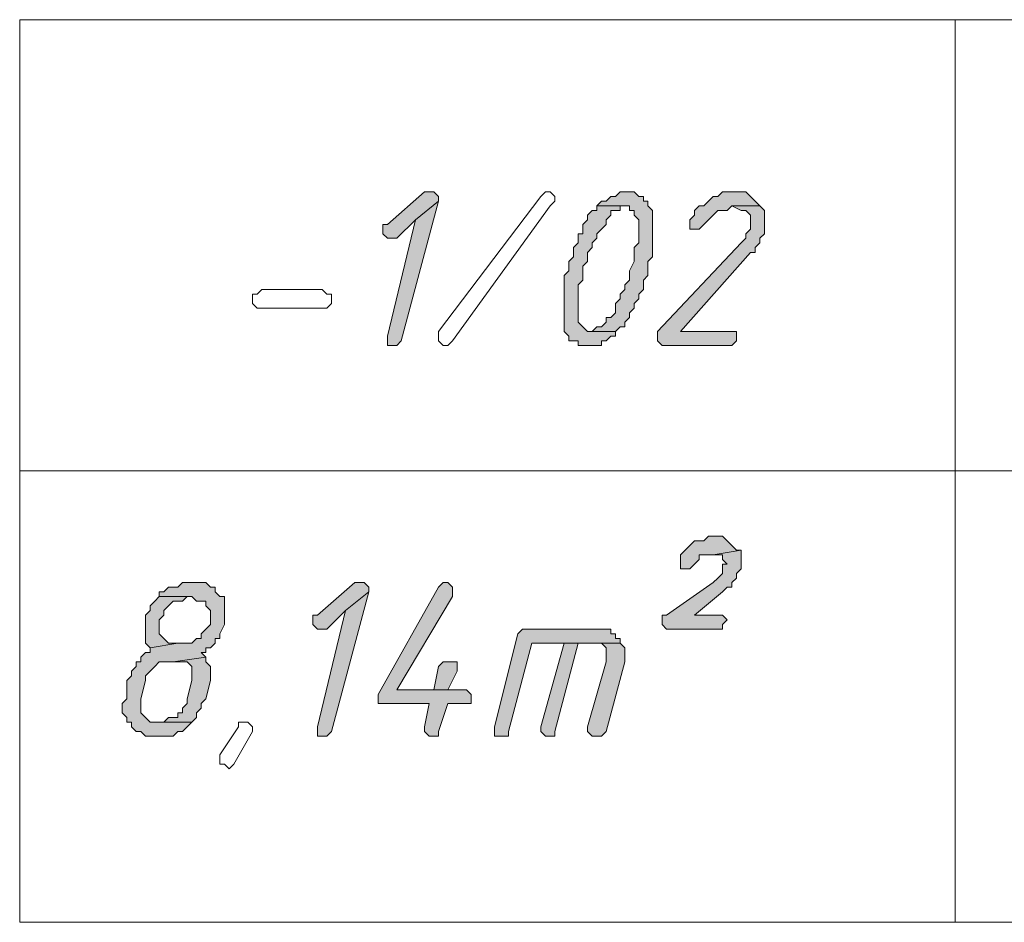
# Model space of a CAD drawing. Header units: inches. Extents: x 1504 to 12593, y -807 to 3183.
# Tile 203 of 256: x 5484 to 5573, y 2513 to 2595. Entities that reach past the tile are written whole.
import ezdxf

# ---------------------------------------------------------------- set-up
doc = ezdxf.new("R2010")
doc.units = ezdxf.units.IN
doc.header["$MEASUREMENT"] = 0
for name, color, linetype in [('at_Entity', 7, 'Continuous'), ('at_Rect', 7, 'Continuous'), ('at_Solid', 7, 'Continuous')]:
    doc.layers.add(name, color=color, linetype=linetype)

msp = doc.modelspace()

# ---------------------------------------------------------------- hatches: boundary and pattern name
at = {"layer": 'at_Solid', "lineweight": 15}
for points in [[(5520.897, 2579.345), (5520.473, 2579.345), (5517.098, 2576.388), (5516.674, 2576.388), (5516.674, 2575.964), (5516.674, 2575.54), (5517.098, 2575.122), (5517.941, 2575.122), (5519.631, 2576.806), (5521.74, 2578.497), (5521.74, 2578.921), (5521.321, 2579.345)], [(5539.062, 2579.345), (5538.214, 2579.345), (5537.795, 2578.921), (5537.371, 2578.921), (5536.947, 2578.497), (5536.523, 2578.497), (5536.105, 2578.073), (5539.062, 2578.073), (5539.062, 2577.654), (5539.48, 2577.654), (5539.48, 2577.23), (5539.904, 2576.806), (5539.904, 2575.964), (5539.904, 2574.698), (5539.48, 2574.274), (5539.48, 2573.007), (5539.062, 2572.165), (5539.062, 2571.317), (5538.638, 2570.893), (5538.638, 2570.475), (5538.214, 2570.051), (5538.214, 2569.627), (5537.795, 2569.208), (5537.795, 2568.36), (5537.371, 2567.936), (5536.947, 2567.936), (5536.947, 2567.518), (5536.523, 2567.094), (5536.105, 2567.094), (5535.681, 2566.67), (5537.795, 2566.67), (5538.214, 2567.094), (5538.638, 2567.094), (5538.638, 2567.518), (5539.062, 2567.936), (5539.062, 2568.36), (5539.48, 2568.784), (5539.48, 2569.208), (5539.904, 2569.627), (5539.904, 2570.051), (5540.328, 2570.475), (5540.328, 2571.317), (5540.746, 2571.741), (5540.746, 2573.007), (5541.17, 2573.431), (5541.17, 2577.654), (5540.746, 2578.073), (5540.746, 2578.497), (5540.328, 2578.497), (5540.328, 2578.921), (5539.904, 2578.921), (5539.48, 2579.345)], [(5548.774, 2579.345), (5547.508, 2579.345), (5547.084, 2578.921), (5546.665, 2578.921), (5546.241, 2578.497), (5545.818, 2578.073), (5545.399, 2578.073), (5544.975, 2577.654), (5544.975, 2577.23), (5544.551, 2576.806), (5544.551, 2576.388), (5544.551, 2575.964), (5545.399, 2575.964), (5545.818, 2576.388), (5546.241, 2576.806), (5546.665, 2577.23), (5547.084, 2577.654), (5547.932, 2577.654), (5548.35, 2578.073), (5550.889, 2578.073), (5550.465, 2578.497), (5550.041, 2578.921), (5549.622, 2579.345), (5549.198, 2579.345)], [(5521.74, 2578.497), (5519.631, 2576.806), (5517.098, 2566.252), (5517.098, 2565.404), (5517.941, 2565.404), (5518.359, 2565.828)], [(5536.105, 2578.073), (5536.105, 2577.654), (5535.681, 2577.654), (5535.257, 2577.23), (5535.257, 2576.806), (5534.839, 2576.388), (5534.839, 2575.54), (5534.415, 2575.54), (5534.415, 2574.698), (5533.991, 2574.274), (5533.991, 2573.431), (5533.567, 2573.007), (5533.567, 2572.165), (5533.143, 2571.741), (5533.143, 2571.317), (5533.143, 2566.67), (5533.567, 2566.252), (5533.567, 2565.828), (5534.415, 2565.828), (5534.415, 2565.404), (5536.523, 2565.404), (5536.523, 2565.828), (5536.947, 2565.828), (5537.371, 2566.252), (5537.795, 2566.252), (5537.795, 2566.67), (5535.257, 2566.67), (5534.839, 2567.094), (5534.415, 2567.518), (5534.415, 2568.784), (5534.415, 2570.893), (5534.839, 2571.317), (5534.839, 2572.583), (5535.257, 2573.007), (5535.257, 2573.85), (5535.681, 2574.274), (5535.681, 2574.698), (5536.105, 2575.122), (5536.105, 2575.54), (5536.523, 2575.964), (5536.947, 2576.388), (5536.947, 2576.806), (5537.371, 2577.23), (5537.371, 2577.654), (5538.214, 2577.654), (5538.214, 2578.073), (5538.638, 2578.073)], [(5550.889, 2578.073), (5548.35, 2578.073), (5549.198, 2577.654), (5549.622, 2577.654), (5550.041, 2577.23), (5550.041, 2576.388), (5550.041, 2575.964), (5549.622, 2575.54), (5549.622, 2575.122), (5549.198, 2574.698), (5541.594, 2566.67), (5541.594, 2565.828), (5542.018, 2565.404), (5548.35, 2565.404), (5548.774, 2565.828), (5548.774, 2566.67), (5543.703, 2566.67), (5550.041, 2573.85), (5550.465, 2573.85), (5550.465, 2574.274), (5550.889, 2574.698), (5550.889, 2575.122), (5551.307, 2575.54), (5551.307, 2575.964), (5551.307, 2577.654)], [(5547.084, 2548.087), (5546.241, 2548.087), (5545.818, 2547.663), (5544.975, 2547.663), (5544.551, 2547.239), (5544.127, 2546.821), (5543.703, 2546.397), (5543.703, 2545.973), (5543.703, 2545.13), (5544.551, 2545.13), (5544.975, 2545.549), (5545.399, 2545.973), (5545.399, 2546.397), (5546.665, 2546.397), (5549.198, 2546.821), (5548.774, 2546.821), (5548.35, 2547.239), (5547.932, 2547.663), (5547.508, 2548.087)], [(5549.198, 2546.821), (5546.665, 2546.397), (5547.508, 2546.397), (5547.508, 2545.973), (5547.932, 2545.549), (5547.508, 2545.549), (5547.508, 2544.706), (5547.084, 2544.282), (5546.665, 2543.864), (5542.437, 2540.907), (5542.018, 2540.907), (5542.018, 2540.059), (5542.437, 2539.641), (5547.508, 2539.641), (5547.508, 2540.059), (5547.932, 2540.483), (5547.508, 2540.907), (5544.975, 2540.907), (5547.508, 2543.016), (5547.932, 2543.44), (5548.35, 2543.44), (5548.35, 2543.864), (5548.774, 2544.282), (5548.774, 2544.706), (5549.198, 2545.13), (5549.198, 2545.973), (5549.198, 2546.397)], [(5499.776, 2543.864), (5498.51, 2543.864), (5498.086, 2543.44), (5497.243, 2543.44), (5496.819, 2543.016), (5496.395, 2543.016), (5496.395, 2542.592), (5499.352, 2542.592), (5499.776, 2542.174), (5500.619, 2542.174), (5500.619, 2541.75), (5501.043, 2541.326), (5501.043, 2540.907), (5501.043, 2540.059), (5500.619, 2539.641), (5500.2, 2539.217), (5500.2, 2538.793), (5499.776, 2538.793), (5499.352, 2538.369), (5498.086, 2538.369), (5495.553, 2537.945), (5495.553, 2537.527), (5495.129, 2537.527), (5494.711, 2537.103), (5494.711, 2536.684), (5494.287, 2536.684), (5494.287, 2536.26), (5493.863, 2535.836), (5493.863, 2535.412), (5493.439, 2534.988), (5493.439, 2533.303), (5493.02, 2532.879), (5493.02, 2532.455), (5493.02, 2532.037), (5493.439, 2531.613), (5493.439, 2531.189), (5493.863, 2531.189), (5493.863, 2530.765), (5494.287, 2530.347), (5494.711, 2530.347), (5495.129, 2529.923), (5497.662, 2529.923), (5498.086, 2530.347), (5498.51, 2530.347), (5498.934, 2530.765), (5499.352, 2531.189), (5495.553, 2531.189), (5495.129, 2531.613), (5494.711, 2532.037), (5494.711, 2533.303), (5495.129, 2534.988), (5495.129, 2535.412), (5495.553, 2535.836), (5495.977, 2536.26), (5496.395, 2536.684), (5497.662, 2536.684), (5500.619, 2537.103), (5500.2, 2537.527), (5500.619, 2537.527), (5500.619, 2537.945), (5501.043, 2537.945), (5501.467, 2538.369), (5501.467, 2538.793), (5501.89, 2538.793), (5501.89, 2539.217), (5502.314, 2540.059), (5502.314, 2540.483), (5502.314, 2542.592), (5501.89, 2542.592), (5501.467, 2543.016), (5501.467, 2543.44), (5501.043, 2543.44), (5500.619, 2543.864), (5500.2, 2543.864)], [(5514.56, 2543.864), (5514.136, 2543.864), (5510.761, 2540.907), (5510.337, 2540.907), (5510.337, 2540.483), (5510.337, 2540.059), (5510.761, 2539.641), (5511.603, 2539.641), (5513.293, 2541.326), (5515.402, 2543.016), (5515.402, 2543.44), (5514.984, 2543.864)], [(5522.164, 2543.864), (5521.74, 2543.44), (5516.25, 2533.722), (5516.25, 2533.303), (5516.25, 2532.879), (5520.897, 2532.879), (5520.473, 2530.765), (5520.473, 2530.347), (5520.897, 2529.923), (5521.74, 2529.923), (5521.74, 2530.347), (5522.588, 2532.879), (5524.696, 2532.879), (5524.696, 2533.722), (5524.278, 2534.146), (5517.941, 2534.146), (5523.006, 2542.592), (5523.006, 2543.44), (5522.588, 2543.864)], [(5496.395, 2542.592), (5495.977, 2542.174), (5495.553, 2541.75), (5495.553, 2541.326), (5495.129, 2540.907), (5495.129, 2538.369), (5495.553, 2537.945), (5498.086, 2538.369), (5497.243, 2538.369), (5496.819, 2538.793), (5496.395, 2539.217), (5496.395, 2540.483), (5496.819, 2540.907), (5496.819, 2541.326), (5497.243, 2541.75), (5497.662, 2542.174), (5498.51, 2542.174), (5498.934, 2542.592), (5499.352, 2542.592)], [(5515.402, 2543.016), (5513.293, 2541.326), (5510.761, 2530.765), (5510.761, 2529.923), (5511.603, 2529.923), (5512.027, 2530.347)], [(5536.523, 2539.641), (5529.343, 2539.641), (5528.919, 2539.217), (5526.811, 2530.765), (5526.811, 2529.923), (5528.077, 2529.923), (5528.077, 2530.347), (5530.191, 2538.369), (5538.214, 2538.369), (5538.214, 2538.793), (5537.795, 2538.793), (5537.795, 2539.217), (5537.371, 2539.217), (5537.371, 2539.641), (5536.947, 2539.641)], [(5533.143, 2538.369), (5531.034, 2530.765), (5531.034, 2530.347), (5531.458, 2529.923), (5532.3, 2529.923), (5532.3, 2530.347), (5534.415, 2538.369), (5536.105, 2538.369)], [(5538.214, 2538.369), (5533.143, 2538.369), (5536.523, 2538.369), (5536.947, 2537.945), (5536.947, 2536.684), (5535.257, 2530.765), (5535.257, 2530.347), (5535.681, 2529.923), (5536.523, 2529.923), (5536.947, 2530.347), (5538.638, 2536.684), (5538.638, 2537.527), (5538.638, 2537.945)], [(5500.619, 2537.103), (5497.662, 2536.684), (5498.934, 2536.684), (5499.352, 2536.26), (5499.352, 2535.412), (5499.352, 2534.988), (5498.934, 2533.303), (5498.934, 2532.879), (5498.51, 2532.455), (5498.51, 2532.037), (5498.086, 2532.037), (5498.086, 2531.613), (5497.243, 2531.613), (5496.819, 2531.189), (5496.395, 2531.189), (5499.352, 2531.189), (5499.776, 2531.613), (5499.776, 2532.037), (5500.2, 2532.455), (5500.2, 2532.879), (5500.619, 2533.303), (5501.043, 2534.988), (5501.043, 2536.26), (5500.619, 2536.684)], [(5522.588, 2536.684), (5522.164, 2536.684), (5521.74, 2536.26), (5521.321, 2534.146), (5517.941, 2534.146), (5522.588, 2534.146), (5523.43, 2535.836), (5523.43, 2536.684), (5523.006, 2536.684)]]:
    msp.add_hatch(color=7, dxfattribs=at).paths.add_polyline_path(points)

# ---------------------------------------------------------------- linework, layer by layer
at = {"layer": 'at_Entity', "color": 7, "lineweight": 15}
for p, q in [((5568.629, 2594.971), (5568.629, 2513.025)), ((5520.473, 2579.345), (5517.098, 2576.388)), ((5520.897, 2579.345), (5520.473, 2579.345)), ((5521.321, 2579.345), (5520.897, 2579.345)), ((5521.74, 2578.921), (5521.321, 2579.345)), ((5531.034, 2578.921), (5531.458, 2579.345)), ((5531.458, 2579.345), (5531.882, 2579.345)), ((5531.882, 2579.345), (5532.3, 2578.921)), ((5538.214, 2579.345), (5537.795, 2578.921)), ((5539.062, 2579.345), (5538.214, 2579.345)), ((5539.48, 2579.345), (5539.062, 2579.345)), ((5539.904, 2578.921), (5539.48, 2579.345)), ((5539.48, 2579.345), (5539.48, 2579.345)), ((5547.508, 2579.345), (5547.084, 2578.921)), ((5548.774, 2579.345), (5547.508, 2579.345)), ((5549.198, 2579.345), (5548.774, 2579.345)), ((5549.622, 2579.345), (5549.198, 2579.345)), ((5550.041, 2578.921), (5549.622, 2579.345)), ((5518.359, 2565.828), (5521.74, 2578.497)), ((5521.74, 2578.497), (5519.631, 2576.806)), ((5519.631, 2576.806), (5521.74, 2578.497)), ((5521.74, 2578.497), (5521.74, 2578.921)), ((5521.74, 2566.67), (5531.034, 2578.921)), ((5532.3, 2578.497), (5531.882, 2578.073)), ((5532.3, 2578.921), (5532.3, 2578.497)), ((5536.523, 2578.497), (5536.105, 2578.073)), ((5536.947, 2578.497), (5536.523, 2578.497)), ((5537.371, 2578.921), (5536.947, 2578.497)), ((5537.795, 2578.921), (5537.371, 2578.921)), ((5540.328, 2578.921), (5539.904, 2578.921)), ((5540.328, 2578.497), (5540.328, 2578.921)), ((5540.746, 2578.497), (5540.328, 2578.497)), ((5540.746, 2578.073), (5540.746, 2578.497)), ((5546.241, 2578.497), (5545.818, 2578.073)), ((5546.665, 2578.921), (5546.241, 2578.497)), ((5546.241, 2578.497), (5546.241, 2578.497)), ((5547.084, 2578.921), (5546.665, 2578.921)), ((5550.465, 2578.497), (5550.041, 2578.921)), ((5550.041, 2578.921), (5550.041, 2578.921)), ((5550.889, 2578.073), (5550.465, 2578.497)), ((5531.882, 2578.073), (5523.006, 2565.828)), ((5531.882, 2578.073), (5531.882, 2578.073)), ((5535.681, 2577.654), (5535.257, 2577.23)), ((5535.257, 2577.23), (5535.257, 2576.806)), ((5536.105, 2577.654), (5535.681, 2577.654)), ((5536.105, 2578.073), (5536.105, 2577.654)), ((5538.638, 2578.073), (5536.105, 2578.073)), ((5536.105, 2578.073), (5539.062, 2578.073)), ((5536.947, 2576.806), (5537.371, 2577.23)), ((5537.371, 2577.23), (5537.371, 2577.654)), ((5537.371, 2577.654), (5538.214, 2577.654)), ((5538.214, 2577.654), (5538.214, 2578.073)), ((5538.214, 2578.073), (5538.638, 2578.073)), ((5539.062, 2578.073), (5539.062, 2577.654)), ((5539.062, 2577.654), (5539.48, 2577.654)), ((5539.48, 2577.654), (5539.48, 2577.23)), ((5539.48, 2577.23), (5539.904, 2576.806)), ((5541.17, 2577.654), (5540.746, 2578.073)), ((5541.17, 2573.431), (5541.17, 2577.654)), ((5544.975, 2577.23), (5544.551, 2576.806)), ((5545.399, 2578.073), (5544.975, 2577.654)), ((5544.975, 2577.654), (5544.975, 2577.23)), ((5545.818, 2578.073), (5545.399, 2578.073)), ((5546.241, 2576.806), (5546.665, 2577.23)), ((5546.665, 2577.23), (5547.084, 2577.654)), ((5547.084, 2577.654), (5547.932, 2577.654)), ((5547.932, 2577.654), (5548.35, 2578.073)), ((5550.889, 2578.073), (5548.35, 2578.073)), ((5548.35, 2578.073), (5549.198, 2577.654)), ((5548.35, 2578.073), (5550.889, 2578.073)), ((5549.198, 2577.654), (5549.622, 2577.654)), ((5549.622, 2577.654), (5550.041, 2577.23)), ((5550.041, 2577.23), (5550.041, 2576.388)), ((5551.307, 2577.654), (5550.889, 2578.073)), ((5551.307, 2575.964), (5551.307, 2577.654)), ((5517.098, 2576.388), (5516.674, 2576.388)), ((5516.674, 2576.388), (5516.674, 2575.964)), ((5519.631, 2576.806), (5517.098, 2566.252)), ((5517.941, 2575.122), (5519.631, 2576.806)), ((5535.257, 2576.806), (5534.839, 2576.388)), ((5534.839, 2576.388), (5534.839, 2575.54)), ((5536.523, 2575.964), (5536.947, 2576.388)), ((5536.947, 2576.388), (5536.947, 2576.806)), ((5539.904, 2576.806), (5539.904, 2575.964)), ((5544.551, 2576.806), (5544.551, 2576.388)), ((5544.551, 2576.388), (5544.551, 2575.964)), ((5545.399, 2575.964), (5545.818, 2576.388)), ((5545.818, 2576.388), (5546.241, 2576.806)), ((5546.241, 2576.806), (5546.241, 2576.806)), ((5550.041, 2576.388), (5550.041, 2575.964)), ((5516.674, 2575.964), (5516.674, 2575.54)), ((5516.674, 2575.54), (5517.098, 2575.122)), ((5534.839, 2575.54), (5534.415, 2575.54)), ((5534.415, 2575.54), (5534.415, 2574.698)), ((5536.105, 2575.54), (5536.523, 2575.964)), ((5536.105, 2575.122), (5536.105, 2575.54)), ((5539.904, 2575.964), (5539.904, 2574.698)), ((5544.551, 2575.964), (5545.399, 2575.964)), ((5550.041, 2575.964), (5549.622, 2575.54)), ((5549.622, 2575.54), (5549.622, 2575.122)), ((5550.889, 2575.122), (5551.307, 2575.54)), ((5551.307, 2575.54), (5551.307, 2575.964)), ((5517.098, 2575.122), (5517.941, 2575.122)), ((5534.415, 2574.698), (5533.991, 2574.274)), ((5535.681, 2574.698), (5536.105, 2575.122)), ((5535.681, 2574.274), (5535.681, 2574.698)), ((5539.904, 2574.698), (5539.48, 2574.274)), ((5549.198, 2574.698), (5541.594, 2566.67)), ((5549.622, 2575.122), (5549.198, 2574.698)), ((5550.465, 2574.274), (5550.889, 2574.698)), ((5550.889, 2574.698), (5550.889, 2575.122)), ((5533.991, 2574.274), (5533.991, 2573.431)), ((5535.257, 2573.85), (5535.681, 2574.274)), ((5535.257, 2573.007), (5535.257, 2573.85)), ((5539.48, 2574.274), (5539.48, 2573.007)), ((5543.703, 2566.67), (5550.041, 2573.85)), ((5550.041, 2573.85), (5550.465, 2573.85)), ((5550.465, 2573.85), (5550.465, 2574.274)), ((5533.991, 2573.431), (5533.567, 2573.007)), ((5533.567, 2573.007), (5533.567, 2572.165)), ((5534.839, 2572.583), (5535.257, 2573.007)), ((5539.48, 2573.007), (5539.062, 2572.165)), ((5540.746, 2573.007), (5541.17, 2573.431)), ((5540.746, 2571.741), (5540.746, 2573.007)), ((5533.567, 2572.165), (5533.143, 2571.741)), ((5534.839, 2571.317), (5534.839, 2572.583)), ((5539.062, 2572.165), (5539.062, 2571.317)), ((5533.143, 2571.741), (5533.143, 2571.317)), ((5533.143, 2571.317), (5533.143, 2566.67)), ((5534.415, 2570.893), (5534.839, 2571.317)), ((5539.062, 2571.317), (5538.638, 2570.893)), ((5540.328, 2571.317), (5540.746, 2571.741)), ((5540.328, 2570.475), (5540.328, 2571.317)), ((5504.847, 2569.208), (5504.847, 2570.051)), ((5504.847, 2570.051), (5505.266, 2570.051)), ((5505.266, 2570.051), (5505.69, 2570.475)), ((5505.69, 2570.475), (5511.179, 2570.475)), ((5511.179, 2570.475), (5511.603, 2570.051)), ((5511.603, 2570.051), (5512.027, 2570.051)), ((5512.027, 2570.051), (5512.027, 2569.208)), ((5534.415, 2568.784), (5534.415, 2570.893)), ((5538.638, 2570.475), (5538.214, 2570.051)), ((5538.214, 2570.051), (5538.214, 2569.627)), ((5538.638, 2570.893), (5538.638, 2570.475)), ((5539.904, 2570.051), (5540.328, 2570.475)), ((5539.904, 2569.627), (5539.904, 2570.051)), ((5505.266, 2568.784), (5504.847, 2569.208)), ((5512.027, 2569.208), (5511.603, 2568.784)), ((5538.214, 2569.627), (5537.795, 2569.208)), ((5537.795, 2569.208), (5537.795, 2568.36)), ((5539.48, 2569.208), (5539.904, 2569.627)), ((5539.48, 2568.784), (5539.48, 2569.208)), ((5511.179, 2568.784), (5505.266, 2568.784)), ((5511.603, 2568.784), (5511.179, 2568.784)), ((5511.179, 2568.784), (5511.179, 2568.784)), ((5534.415, 2567.518), (5534.415, 2568.784)), ((5537.795, 2568.36), (5537.371, 2567.936)), ((5539.062, 2568.36), (5539.48, 2568.784)), ((5539.062, 2567.936), (5539.062, 2568.36)), ((5534.839, 2567.094), (5534.415, 2567.518)), ((5536.947, 2567.518), (5536.523, 2567.094)), ((5537.371, 2567.936), (5536.947, 2567.936)), ((5536.947, 2567.936), (5536.947, 2567.518)), ((5538.638, 2567.518), (5539.062, 2567.936)), ((5538.638, 2567.094), (5538.638, 2567.518)), ((5521.74, 2566.252), (5521.74, 2566.67)), ((5521.74, 2566.67), (5521.74, 2566.67)), ((5533.143, 2566.67), (5533.567, 2566.252)), ((5535.257, 2566.67), (5534.839, 2567.094)), ((5534.839, 2567.094), (5534.839, 2567.094)), ((5537.795, 2566.67), (5535.257, 2566.67)), ((5536.105, 2567.094), (5535.681, 2566.67)), ((5535.681, 2566.67), (5537.795, 2566.67)), ((5536.523, 2567.094), (5536.105, 2567.094)), ((5537.795, 2566.67), (5538.214, 2567.094)), ((5537.795, 2566.252), (5537.795, 2566.67)), ((5538.214, 2567.094), (5538.638, 2567.094)), ((5541.594, 2566.67), (5541.594, 2565.828)), ((5548.774, 2566.67), (5543.703, 2566.67)), ((5548.774, 2565.828), (5548.774, 2566.67)), ((5517.098, 2566.252), (5517.098, 2565.404)), ((5517.941, 2565.404), (5518.359, 2565.828)), ((5521.74, 2565.828), (5521.74, 2566.252)), ((5521.74, 2566.252), (5521.74, 2566.252)), ((5521.74, 2566.252), (5521.74, 2566.252)), ((5522.164, 2565.404), (5521.74, 2565.828)), ((5523.006, 2565.828), (5522.588, 2565.404)), ((5533.567, 2566.252), (5533.567, 2565.828)), ((5533.567, 2565.828), (5534.415, 2565.828)), ((5534.415, 2565.828), (5534.415, 2565.404)), ((5536.523, 2565.404), (5536.523, 2565.828)), ((5536.523, 2565.828), (5536.947, 2565.828)), ((5536.947, 2565.828), (5537.371, 2566.252)), ((5537.371, 2566.252), (5537.795, 2566.252)), ((5541.594, 2565.828), (5542.018, 2565.404)), ((5548.35, 2565.404), (5548.774, 2565.828)), ((5517.098, 2565.404), (5517.941, 2565.404)), ((5522.588, 2565.404), (5522.164, 2565.404)), ((5534.415, 2565.404), (5536.523, 2565.404)), ((5542.018, 2565.404), (5548.35, 2565.404)), ((5483.726, 2554.001), (5937.384, 2554.001)), ((5546.241, 2548.087), (5545.818, 2547.663)), ((5547.084, 2548.087), (5546.241, 2548.087)), ((5547.508, 2548.087), (5547.084, 2548.087)), ((5547.932, 2547.663), (5547.508, 2548.087)), ((5544.127, 2546.821), (5543.703, 2546.397)), ((5544.551, 2547.239), (5544.127, 2546.821)), ((5544.127, 2546.821), (5544.127, 2546.821)), ((5544.975, 2547.663), (5544.551, 2547.239)), ((5545.818, 2547.663), (5544.975, 2547.663)), ((5549.198, 2546.821), (5546.665, 2546.397)), ((5546.665, 2546.397), (5549.198, 2546.821)), ((5548.35, 2547.239), (5547.932, 2547.663)), ((5547.932, 2547.663), (5547.932, 2547.663)), ((5548.774, 2546.821), (5548.35, 2547.239)), ((5548.35, 2547.239), (5548.35, 2547.239)), ((5549.198, 2546.821), (5548.774, 2546.821)), ((5549.198, 2546.397), (5549.198, 2546.821)), ((5543.703, 2546.397), (5543.703, 2545.973)), ((5543.703, 2545.973), (5543.703, 2545.13)), ((5544.975, 2545.549), (5545.399, 2545.973)), ((5545.399, 2545.973), (5545.399, 2546.397)), ((5545.399, 2546.397), (5546.665, 2546.397)), ((5546.665, 2546.397), (5547.508, 2546.397)), ((5547.508, 2546.397), (5547.508, 2545.973)), ((5547.508, 2545.973), (5547.932, 2545.549)), ((5549.198, 2545.973), (5549.198, 2546.397)), ((5549.198, 2545.13), (5549.198, 2545.973)), ((5543.703, 2545.13), (5544.551, 2545.13)), ((5544.551, 2545.13), (5544.975, 2545.549)), ((5544.975, 2545.549), (5544.975, 2545.549)), ((5547.932, 2545.549), (5547.508, 2545.549)), ((5547.508, 2545.549), (5547.508, 2544.706)), ((5548.774, 2544.706), (5549.198, 2545.13)), ((5547.084, 2544.282), (5546.665, 2543.864)), ((5547.508, 2544.706), (5547.084, 2544.282)), ((5547.084, 2544.282), (5547.084, 2544.282)), ((5548.35, 2543.864), (5548.774, 2544.282)), ((5548.774, 2544.282), (5548.774, 2544.706)), ((5497.243, 2543.44), (5496.819, 2543.016)), ((5498.086, 2543.44), (5497.243, 2543.44)), ((5498.51, 2543.864), (5498.086, 2543.44)), ((5499.776, 2543.864), (5498.51, 2543.864)), ((5500.2, 2543.864), (5499.776, 2543.864)), ((5500.619, 2543.864), (5500.2, 2543.864)), ((5501.043, 2543.44), (5500.619, 2543.864)), ((5501.467, 2543.44), (5501.043, 2543.44)), ((5501.467, 2543.016), (5501.467, 2543.44)), ((5514.136, 2543.864), (5510.761, 2540.907)), ((5514.56, 2543.864), (5514.136, 2543.864)), ((5514.984, 2543.864), (5514.56, 2543.864)), ((5515.402, 2543.44), (5514.984, 2543.864)), ((5515.402, 2543.016), (5515.402, 2543.44)), ((5521.74, 2543.44), (5516.25, 2533.722)), ((5522.164, 2543.864), (5521.74, 2543.44)), ((5522.164, 2543.864), (5522.164, 2543.864)), ((5522.588, 2543.864), (5522.164, 2543.864)), ((5523.006, 2543.44), (5522.588, 2543.864)), ((5523.006, 2542.592), (5523.006, 2543.44)), ((5546.665, 2543.864), (5542.437, 2540.907)), ((5547.508, 2543.016), (5547.932, 2543.44)), ((5547.932, 2543.44), (5548.35, 2543.44)), ((5548.35, 2543.44), (5548.35, 2543.864)), ((5496.395, 2542.592), (5495.977, 2542.174)), ((5496.819, 2543.016), (5496.395, 2543.016)), ((5496.395, 2543.016), (5496.395, 2542.592)), ((5499.352, 2542.592), (5496.395, 2542.592)), ((5496.395, 2542.592), (5499.352, 2542.592)), ((5498.51, 2542.174), (5498.934, 2542.592)), ((5498.934, 2542.592), (5499.352, 2542.592)), ((5499.352, 2542.592), (5499.776, 2542.174)), ((5501.89, 2542.592), (5501.467, 2543.016)), ((5502.314, 2542.592), (5501.89, 2542.592)), ((5502.314, 2540.483), (5502.314, 2542.592)), ((5512.027, 2530.347), (5515.402, 2543.016)), ((5515.402, 2543.016), (5513.293, 2541.326)), ((5513.293, 2541.326), (5515.402, 2543.016)), ((5517.941, 2534.146), (5523.006, 2542.592)), ((5544.975, 2540.907), (5547.508, 2543.016)), ((5547.508, 2543.016), (5547.508, 2543.016)), ((5495.977, 2542.174), (5495.553, 2541.75)), ((5495.553, 2541.75), (5495.553, 2541.326)), ((5495.977, 2542.174), (5495.977, 2542.174)), ((5496.819, 2541.326), (5497.243, 2541.75)), ((5497.243, 2541.75), (5497.662, 2542.174)), ((5497.243, 2541.75), (5497.243, 2541.75)), ((5497.662, 2542.174), (5498.51, 2542.174)), ((5499.776, 2542.174), (5500.619, 2542.174)), ((5500.619, 2542.174), (5500.619, 2541.75)), ((5500.619, 2541.75), (5501.043, 2541.326)), ((5495.553, 2541.326), (5495.129, 2540.907)), ((5495.129, 2540.907), (5495.129, 2538.369)), ((5496.395, 2540.483), (5496.819, 2540.907)), ((5496.819, 2540.907), (5496.819, 2541.326)), ((5501.043, 2541.326), (5501.043, 2540.907)), ((5501.043, 2540.907), (5501.043, 2540.059)), ((5510.761, 2540.907), (5510.337, 2540.907)), ((5510.337, 2540.907), (5510.337, 2540.483)), ((5513.293, 2541.326), (5510.761, 2530.765)), ((5511.603, 2539.641), (5513.293, 2541.326)), ((5542.437, 2540.907), (5542.018, 2540.907)), ((5542.018, 2540.907), (5542.018, 2540.059)), ((5547.508, 2540.907), (5544.975, 2540.907)), ((5547.932, 2540.483), (5547.508, 2540.907)), ((5496.395, 2539.217), (5496.395, 2540.483)), ((5496.395, 2540.483), (5496.395, 2540.483)), ((5501.043, 2540.059), (5500.619, 2539.641)), ((5501.89, 2539.217), (5502.314, 2540.059)), ((5502.314, 2540.059), (5502.314, 2540.483)), ((5510.337, 2540.483), (5510.337, 2540.059)), ((5510.337, 2540.059), (5510.761, 2539.641)), ((5542.018, 2540.059), (5542.437, 2539.641)), ((5547.508, 2540.059), (5547.932, 2540.483)), ((5547.508, 2539.641), (5547.508, 2540.059)), ((5496.819, 2538.793), (5496.395, 2539.217)), ((5497.243, 2538.369), (5496.819, 2538.793)), ((5496.819, 2538.793), (5496.819, 2538.793)), ((5499.776, 2538.793), (5499.352, 2538.369)), ((5500.2, 2538.793), (5499.776, 2538.793)), ((5500.619, 2539.641), (5500.2, 2539.217)), ((5500.2, 2539.217), (5500.2, 2538.793)), ((5500.619, 2539.641), (5500.619, 2539.641)), ((5501.467, 2538.369), (5501.467, 2538.793)), ((5501.467, 2538.793), (5501.89, 2538.793)), ((5501.89, 2538.793), (5501.89, 2539.217)), ((5510.761, 2539.641), (5511.603, 2539.641)), ((5528.919, 2539.217), (5526.811, 2530.765)), ((5529.343, 2539.641), (5528.919, 2539.217)), ((5536.523, 2539.641), (5529.343, 2539.641)), ((5536.947, 2539.641), (5536.523, 2539.641)), ((5537.371, 2539.641), (5536.947, 2539.641)), ((5537.371, 2539.217), (5537.371, 2539.641)), ((5537.795, 2539.217), (5537.371, 2539.217)), ((5537.795, 2538.793), (5537.795, 2539.217)), ((5538.214, 2538.793), (5537.795, 2538.793)), ((5538.214, 2538.369), (5538.214, 2538.793)), ((5542.437, 2539.641), (5547.508, 2539.641)), ((5495.129, 2538.369), (5495.553, 2537.945)), ((5495.553, 2537.945), (5498.086, 2538.369)), ((5498.086, 2538.369), (5495.553, 2537.945)), ((5495.553, 2537.945), (5495.553, 2537.527)), ((5498.086, 2538.369), (5497.243, 2538.369)), ((5499.352, 2538.369), (5498.086, 2538.369)), ((5500.619, 2537.527), (5500.619, 2537.945)), ((5500.619, 2537.945), (5501.043, 2537.945)), ((5501.043, 2537.945), (5501.467, 2538.369)), ((5528.077, 2530.347), (5530.191, 2538.369)), ((5530.191, 2538.369), (5538.214, 2538.369)), ((5533.143, 2538.369), (5531.034, 2530.765)), ((5532.3, 2530.347), (5534.415, 2538.369)), ((5536.105, 2538.369), (5533.143, 2538.369)), ((5538.214, 2538.369), (5533.143, 2538.369)), ((5533.143, 2538.369), (5536.523, 2538.369)), ((5534.415, 2538.369), (5536.105, 2538.369)), ((5536.523, 2538.369), (5536.947, 2537.945)), ((5536.947, 2537.945), (5536.947, 2536.684)), ((5538.638, 2537.945), (5538.214, 2538.369)), ((5538.638, 2537.527), (5538.638, 2537.945)), ((5495.129, 2537.527), (5494.711, 2537.103)), ((5494.711, 2537.103), (5494.711, 2536.684)), ((5495.553, 2537.527), (5495.129, 2537.527)), ((5500.619, 2537.103), (5497.662, 2536.684)), ((5497.662, 2536.684), (5500.619, 2537.103)), ((5500.619, 2537.103), (5500.2, 2537.527)), ((5500.2, 2537.527), (5500.619, 2537.527)), ((5500.619, 2536.684), (5500.619, 2537.103)), ((5538.638, 2536.684), (5538.638, 2537.527)), ((5494.287, 2536.26), (5493.863, 2535.836)), ((5494.711, 2536.684), (5494.287, 2536.684)), ((5494.287, 2536.684), (5494.287, 2536.26)), ((5495.553, 2535.836), (5495.977, 2536.26)), ((5495.977, 2536.26), (5496.395, 2536.684)), ((5496.395, 2536.684), (5497.662, 2536.684)), ((5497.662, 2536.684), (5498.934, 2536.684)), ((5498.934, 2536.684), (5499.352, 2536.26)), ((5499.352, 2536.26), (5499.352, 2535.412)), ((5501.043, 2536.26), (5500.619, 2536.684)), ((5501.043, 2534.988), (5501.043, 2536.26)), ((5521.74, 2536.26), (5521.321, 2534.146)), ((5522.164, 2536.684), (5521.74, 2536.26)), ((5522.588, 2536.684), (5522.164, 2536.684)), ((5523.006, 2536.684), (5522.588, 2536.684)), ((5523.43, 2536.684), (5523.006, 2536.684)), ((5523.43, 2535.836), (5523.43, 2536.684)), ((5536.947, 2536.684), (5535.257, 2530.765)), ((5536.947, 2530.347), (5538.638, 2536.684)), ((5493.863, 2535.412), (5493.439, 2534.988)), ((5493.863, 2535.836), (5493.863, 2535.412)), ((5495.129, 2535.412), (5495.553, 2535.836)), ((5495.129, 2534.988), (5495.129, 2535.412)), ((5495.553, 2535.836), (5495.553, 2535.836)), ((5499.352, 2535.412), (5499.352, 2534.988)), ((5522.588, 2534.146), (5523.43, 2535.836)), ((5493.439, 2534.988), (5493.439, 2533.303)), ((5494.711, 2533.303), (5495.129, 2534.988)), ((5499.352, 2534.988), (5498.934, 2533.303)), ((5500.619, 2533.303), (5501.043, 2534.988)), ((5516.25, 2533.722), (5516.25, 2533.303)), ((5521.321, 2534.146), (5517.941, 2534.146)), ((5517.941, 2534.146), (5522.588, 2534.146)), ((5524.278, 2534.146), (5517.941, 2534.146)), ((5524.696, 2533.722), (5524.278, 2534.146)), ((5524.696, 2532.879), (5524.696, 2533.722)), ((5493.439, 2533.303), (5493.02, 2532.879)), ((5493.02, 2532.879), (5493.02, 2532.455)), ((5494.711, 2532.037), (5494.711, 2533.303)), ((5498.934, 2532.879), (5498.51, 2532.455)), ((5498.934, 2533.303), (5498.934, 2532.879)), ((5500.2, 2532.879), (5500.619, 2533.303)), ((5500.2, 2532.455), (5500.2, 2532.879)), ((5516.25, 2533.303), (5516.25, 2532.879)), ((5516.25, 2532.879), (5520.897, 2532.879)), ((5520.897, 2532.879), (5520.473, 2530.765)), ((5521.74, 2530.347), (5522.588, 2532.879)), ((5522.588, 2532.879), (5524.696, 2532.879)), ((5493.02, 2532.455), (5493.02, 2532.037)), ((5493.02, 2532.037), (5493.439, 2531.613)), ((5493.439, 2531.613), (5493.439, 2531.189)), ((5495.129, 2531.613), (5494.711, 2532.037)), ((5495.553, 2531.189), (5495.129, 2531.613)), ((5495.129, 2531.613), (5495.129, 2531.613)), ((5497.243, 2531.613), (5496.819, 2531.189)), ((5498.086, 2531.613), (5497.243, 2531.613)), ((5498.51, 2532.037), (5498.086, 2532.037)), ((5498.086, 2532.037), (5498.086, 2531.613)), ((5498.51, 2532.455), (5498.51, 2532.037)), ((5499.352, 2531.189), (5499.776, 2531.613)), ((5499.776, 2532.037), (5500.2, 2532.455)), ((5499.776, 2531.613), (5499.776, 2532.037)), ((5493.439, 2531.189), (5493.863, 2531.189)), ((5493.863, 2531.189), (5493.863, 2530.765)), ((5493.863, 2530.765), (5493.863, 2530.765)), ((5493.863, 2530.765), (5494.287, 2530.347)), ((5499.352, 2531.189), (5495.553, 2531.189)), ((5496.819, 2531.189), (5496.395, 2531.189)), ((5496.395, 2531.189), (5499.352, 2531.189)), ((5498.51, 2530.347), (5498.934, 2530.765)), ((5498.934, 2530.765), (5499.352, 2531.189)), ((5498.934, 2530.765), (5498.934, 2530.765)), ((5501.89, 2528.232), (5503.575, 2530.765)), ((5503.575, 2530.765), (5503.575, 2531.189)), ((5503.575, 2531.189), (5504.423, 2531.189)), ((5503.575, 2530.765), (5503.575, 2530.765)), ((5504.423, 2531.189), (5504.847, 2530.765)), ((5504.847, 2530.765), (5504.847, 2530.347)), ((5510.761, 2530.765), (5510.761, 2529.923)), ((5520.473, 2530.765), (5520.473, 2530.347)), ((5526.811, 2530.765), (5526.811, 2529.923)), ((5531.034, 2530.765), (5531.034, 2530.347)), ((5535.257, 2530.765), (5535.257, 2530.347)), ((5494.287, 2530.347), (5494.711, 2530.347)), ((5494.711, 2530.347), (5495.129, 2529.923)), ((5495.129, 2529.923), (5497.662, 2529.923)), ((5497.662, 2529.923), (5498.086, 2530.347)), ((5498.086, 2530.347), (5498.51, 2530.347)), ((5504.847, 2530.347), (5503.157, 2527.39)), ((5504.847, 2530.347), (5504.847, 2530.347)), ((5510.761, 2529.923), (5511.603, 2529.923)), ((5511.603, 2529.923), (5512.027, 2530.347)), ((5520.473, 2530.347), (5520.897, 2529.923)), ((5520.897, 2529.923), (5521.74, 2529.923)), ((5521.74, 2529.923), (5521.74, 2530.347)), ((5526.811, 2529.923), (5528.077, 2529.923)), ((5528.077, 2529.923), (5528.077, 2530.347)), ((5531.034, 2530.347), (5531.458, 2529.923)), ((5531.458, 2529.923), (5532.3, 2529.923)), ((5532.3, 2529.923), (5532.3, 2530.347)), ((5535.257, 2530.347), (5535.681, 2529.923)), ((5535.681, 2529.923), (5536.523, 2529.923)), ((5536.523, 2529.923), (5536.947, 2530.347)), ((5501.89, 2527.39), (5501.89, 2528.232)), ((5501.89, 2528.232), (5501.89, 2528.232)), ((5502.314, 2527.39), (5501.89, 2527.39)), ((5502.733, 2526.966), (5502.314, 2527.39)), ((5503.157, 2527.39), (5502.733, 2526.966)), ((5503.157, 2527.39), (5503.157, 2527.39))]:
    msp.add_line(p, q, dxfattribs=at)
at = {"layer": 'at_Rect', "color": 7, "lineweight": 15}
for p, q in [((5483.723, 2594.971), (5729.983, 2594.971)), ((5483.723, 2594.971), (5483.723, 2513.025)), ((5729.983, 2513.025), (5483.723, 2513.025))]:
    msp.add_line(p, q, dxfattribs=at)

doc.saveas('drawing.dxf')
